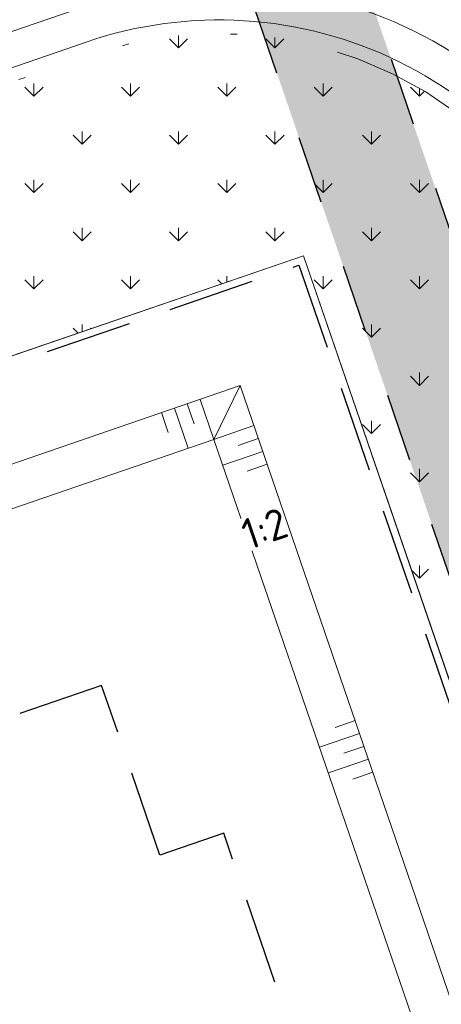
# Model space of a CAD drawing. Header units: metres. Extents: x 264570 to 266133, y 576109 to 577454.
# Tile 86 of 128: x 265490 to 265496, y 576892 to 576907. Entities that reach past the tile are written whole.
import ezdxf

# ---------------------------------------------------------------- set-up
doc = ezdxf.new("R2010")
doc.units = ezdxf.units.M
for name, pattern in [('B-WE-VH-KANTOPSLUITING_TROTTOIRBAND_RWS_[AFMETINGEN1]-G', [10, 2.5, -1.5, 0, -1.5, 0, -1.5, 0, -1.5, 0, -1.5]), ('DASHED', [19.049999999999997, 12.7, -6.35]), ('NLCS-HIDDEN', [4, 2, -2])]:
    doc.linetypes.add(name, pattern=pattern)
for name, color, linetype, lineweight in [('B-WE-GR-GRAS_BERMKRUIDENMENGSEL-A', 252, 'Continuous', 18), ('B-WE-GW-TALUDARCERING_KORT-G', 252, 'Continuous', 15), ('B-WE-GW-TALUDARCERING_LANG-G', 252, 'Continuous', 15), ('B-WE-KG-GRENS_KADASTRAAL-G', 252, 'KG-KADASTRAAL', 18), ('B-WE-KL-TRACE-A', 252, 'Continuous', 13), ('B-WE-KL-TRACE-GD', 252, 'NLCS-HIDDEN', 25), ('B-WE-OG-TOPOGRAFIE-G', 252, 'Continuous', 15), ('B-WE-VH-KANTOPSLUITING_TROTTOIRBAND_RWS_11-22X25-G', 252, 'B-WE-VH-KANTOPSLUITING_TROTTOIRBAND_RWS_[AFMETINGEN1]-G', 18), ('B-XX-AL-HOOGTELABEL-T18', 252, 'Continuous', 18), ('T-WE-GR-TOEKOMSTIG-G', 3, 'DASHED', 25)]:
    doc.layers.add(name, color=color, linetype=linetype, lineweight=lineweight)
doc.styles.add('NLCS-ISO-M250-T18', font='NLCS-ISO.ttf', dxfattribs={"height": 0.45})
doc.styles.get("Standard").update_dxf_attribs({"font": 'arial.ttf'})
doc.linetypes.add('KG-KADASTRAAL', pattern='A,5.5,-2,["K",Standard,S=1.8,R=0,X=0,Y=-0.9],-2,5.5,-2,[5,NLCS.shx,S=0.75,R=0,X=0,Y=0],-2', length=19)

msp = doc.modelspace()

# ---------------------------------------------------------------- hatches: boundary and pattern name
at = {"layer": 'B-WE-GR-GRAS_BERMKRUIDENMENGSEL-A'}
h = msp.add_hatch(dxfattribs=at)
h.set_pattern_fill('AGR-KRUIDEN', color=256, scale=0.5, pattern_type=2)
h.set_pattern_definition([(90, (214669.059932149, 555914.2474301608), (-0.707106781, 0.707106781), [0.1875, -1.226713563]), (45, (214669.059932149, 555914.2474301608), (-0.7071067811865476, 0.7071067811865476), [0.1875, -0.8125000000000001]), (135, (214669.059932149, 555914.2474301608), (-0.7071067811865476, -0.7071067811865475), [0.1875, -0.8125])])
edge = h.paths.add_edge_path()
edge.add_line((265481.7337548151, 576902.8177267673), (265491.0685348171, 576906.0234627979))
edge.add_arc((265492.9523691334, 576900.5379210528), 5.799999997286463, 18.953399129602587, 108.9533991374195, ccw=False)
edge.add_line((265498.4379108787, 576902.4217553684), (265507.6224088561, 576875.6773932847))
edge.add_line((265507.6224088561, 576875.6773932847), (265504.0284309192, 576874.4431562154))
edge.add_line((265504.0284309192, 576874.4431562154), (265494.1943383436, 576903.0790839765))
edge.add_line((265494.1943383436, 576903.0790839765), (265482.9679821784, 576899.223751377))
edge.add_line((265482.9679821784, 576899.223751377), (265481.7337548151, 576902.8177267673))
at = {"layer": 'B-WE-KL-TRACE-A'}
h = msp.add_hatch(dxfattribs=at)
h.set_pattern_fill('DOTS', color=256, scale=0.5)
h.set_pattern_definition([(0, (265213.5037215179, 576754.347448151), (0.079375, 0.15875), [0, -0.15875])])
h.paths.add_polyline_path([(265408.4043004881, 576917.8228595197), (265412.2347218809, 576919.1382955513), (265412.770640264, 576917.5777535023), (265421.5918347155, 576891.8912958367), (265492.0053835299, 576916.072582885), (265492.5413019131, 576914.5120408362), (265549.4146078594, 576748.9025223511), (265547.8123746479, 576748.4880045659), (265490.9807598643, 576913.976122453), (265428.5590779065, 576892.5393871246), (265483.7503636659, 576731.8277473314), (265482.1503794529, 576731.4066806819), (265435.7314120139, 576866.5741853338), (265428.2636958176, 576864.0095825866), (265427.7310154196, 576865.560663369), (265435.1987416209, 576868.1252695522), (265426.9985358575, 576892.0034687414), (265420.5672110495, 576889.7948354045), (265411.1628090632, 576917.0255951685), (265408.9402188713, 576916.2623174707)])

# ---------------------------------------------------------------- linework, layer by layer
at = {"layer": 'B-WE-GW-TALUDARCERING_KORT-G', "flags": 128}
for points in [[(265492.4873194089, 576900.9068754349), (265492.5880053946, 576900.6136876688)], [(265492.1090061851, 576900.7769558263), (265492.2096921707, 576900.4837680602)], [(265493.5291957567, 576900.3976709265), (265493.2360079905, 576900.2969849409)], [(265493.6591153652, 576900.0193577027), (265493.3659275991, 576899.918671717)], [(265494.9500139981, 576896.2603896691), (265494.6568262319, 576896.1597036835)], [(265495.0799336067, 576895.8820764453), (265494.7867458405, 576895.7813904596)], [(265495.2098532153, 576895.5037632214), (265494.9166654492, 576895.4030772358)]]:
    msp.add_lwpolyline(points, dxfattribs=at)
at = {"layer": 'B-WE-GW-TALUDARCERING_LANG-G', "flags": 128}
for points in [[(265492.8778504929, 576900.3854522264), (265493.2628614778, 576901.1732105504)], [(265492.8778504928, 576900.3854522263), (265492.6764760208, 576900.9718352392)], [(265492.298162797, 576900.8419156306), (265492.4995347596, 576900.2555401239)], [(265492.8778505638, 576900.3854522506), (265493.4642367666, 576900.5868278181)], [(265493.5941555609, 576900.2085143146), (265493.0077801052, 576900.0071423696)], [(265495.0149738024, 576896.0712330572), (265494.4285982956, 576895.8698610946)], [(265495.144893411, 576895.6929198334), (265494.5585179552, 576895.4915478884)]]:
    msp.add_lwpolyline(points, dxfattribs=at)
at = {"layer": 'B-WE-KG-GRENS_KADASTRAAL-G', "ltscale": 0.5}
for p, q in [((265494.1943366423, 576903.0790862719), (265489.8870544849, 576901.5998860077)), ((265503.7060671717, 576875.3818456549), (265494.1943366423, 576903.0790862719))]:
    msp.add_line(p, q, dxfattribs=at)
at = {"layer": 'B-WE-KL-TRACE-GD', "ltscale": 0.5, "flags": 128}
msp.add_lwpolyline([(265408.4043004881, 576917.8228595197), (265412.2347218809, 576919.1382955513), (265412.770640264, 576917.5777535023), (265421.5918347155, 576891.8912958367), (265492.0053835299, 576916.072582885), (265492.5413019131, 576914.5120408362), (265549.4146078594, 576748.9025223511), (265547.8123746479, 576748.4880045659), (265490.9807598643, 576913.976122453), (265428.5590779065, 576892.5393871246), (265483.7503636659, 576731.8277473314), (265482.1503794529, 576731.4066806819), (265435.7314120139, 576866.5741853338), (265428.2636958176, 576864.0095825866), (265427.7310154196, 576865.560663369), (265435.1987416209, 576868.1252695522), (265426.9985358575, 576892.0034687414), (265420.5672110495, 576889.7948354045), (265411.1628090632, 576917.0255951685), (265408.9402188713, 576916.2623174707)], close=True, dxfattribs=at)
at = {"layer": 'B-WE-OG-TOPOGRAFIE-G', "flags": 128}
for points in [[(265491.61418844, 576732.1220684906, -0.3917118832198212), (265476.6585860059, 576740.163003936), (265429.1120125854, 576878.6139871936, -0.4142135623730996), (265433.1484088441, 576886.8727707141), (265490.8411755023, 576906.6855109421, -0.4142135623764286), (265499.0999590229, 576902.6491146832), (265547.859562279, 576760.6659068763, -0.4368193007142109), (265539.1811444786, 576744.5077341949), (265539.1655372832, 576744.5036784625)], [(265491.4883270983, 576732.6059685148, -0.3916987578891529), (265477.1314775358, 576740.325403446), (265429.5849041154, 576878.7763867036, -0.4142135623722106), (265433.3108083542, 576886.3998791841), (265491.0035750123, 576906.2126194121, -0.414213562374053), (265498.6270674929, 576902.4867151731), (265547.386670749, 576760.5035073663, -0.4368193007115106), (265539.0553896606, 576744.991661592), (265539.0397824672, 576744.9876058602)]]:
    msp.add_lwpolyline(points, format="xyb", dxfattribs=at)
for points in [[(265482.9679821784, 576899.223751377), (265494.1943375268, 576903.079083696)], [(265494.1943375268, 576903.079083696), (265503.9433352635, 576874.69094429), (265504.0284302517, 576874.4431559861)]]:
    msp.add_lwpolyline(points, dxfattribs=at)
for points in [[(265483.2603424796, 576739.412294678), (265434.6242919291, 576881.0356661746), (265493.2628605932, 576901.1732131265), (265543.4255514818, 576755.1043516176)], [(265483.660041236, 576740.1572834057), (265435.412052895, 576880.650656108), (265492.8778504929, 576900.3854522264), (265542.6219461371, 576755.5354992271)]]:
    msp.add_lwpolyline(points, close=True, dxfattribs=at)
at = {"layer": 'B-WE-VH-KANTOPSLUITING_TROTTOIRBAND_RWS_11-22X25-G', "flags": 128}
msp.add_lwpolyline([(265507.622408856, 576875.6773932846), (265503.5595063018, 576887.5081691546), (265501.3610770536, 576893.9097806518), (265498.4379108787, 576902.4217553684, 0.4142135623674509), (265491.0685348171, 576906.0234627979), (265482.5400430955, 576903.0945955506)], format="xyb", dxfattribs=at)
at = {"layer": 'T-WE-GR-TOEKOMSTIG-G', "ltscale": 0.1}
for p, q in [((265483.2306982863, 576899.1976677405), (265494.1260260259, 576902.939319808)), ((265494.1260260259, 576902.939319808), (265503.6020308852, 576875.3461177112)), ((265491.2313491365, 576896.7750000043), (265484.4027954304, 576894.4299510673)), ((265492.0855705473, 576894.2875905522), (265491.2313491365, 576896.7750000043)), ((265493.0219220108, 576894.6091505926), (265492.0855705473, 576894.2875905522)), ((265495.0097395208, 576888.8208198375), (265493.0219220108, 576894.6091505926))]:
    msp.add_line(p, q, dxfattribs=at)

# ---------------------------------------------------------------- next in the draw order: texts
at = {"layer": 'B-XX-AL-HOOGTELABEL-T18', "insert": (265493.2415192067, 576899.1859056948), "char_height": 0.45, "attachment_point": 1, "rotation": 18.89011363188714, "style": 'NLCS-ISO-M250-T18', "bg_fill": 3, "box_fill_scale": 1.05, "bg_fill_color": 256, "bg_fill_transparency": 0}
msp.add_mtext_dynamic_manual_height_columns('1:2', width=0.4999999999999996, gutter_width=8.999999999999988, heights=[0], dxfattribs=at)

doc.saveas('drawing.dxf')
